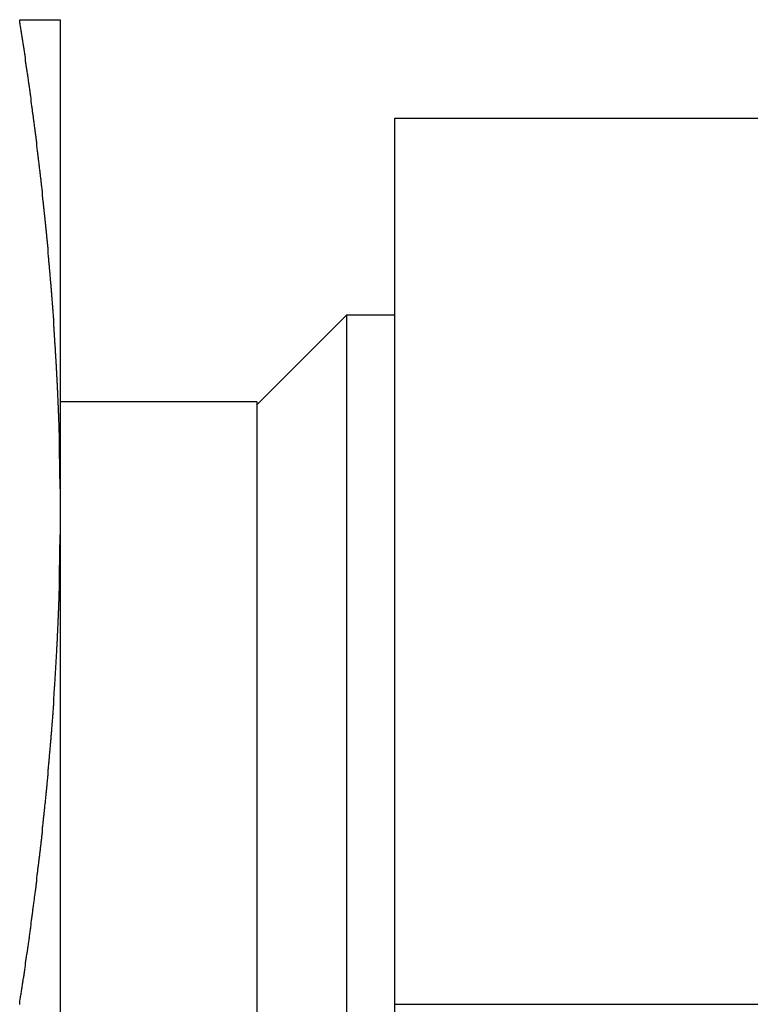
# Model space of a CAD drawing. Extents: x 9.3 to 31.1, y 5.1 to 19.6.
# Tile 37 of 132: x 18.864 to 19.096, y 10.125 to 10.438. Entities that reach past the tile are written whole.
import ezdxf

# ---------------------------------------------------------------- set-up
doc = ezdxf.new("R2010")
doc.units = 0
doc.layers.get('0').update_dxf_attribs({"linetype": 'CONTINUOUS'})

msp = doc.modelspace()

# ---------------------------------------------------------------- linework, layer by layer
at = {"color": 7, "linetype": 'CONTINUOUS'}
for p, q in [((18.87699, 10.43754), (18.87699, 10.28857)), ((18.98324, 10.12504), (18.98324, 10.40629)), ((18.98324, 10.40629), (19.25408, 10.40629)), ((18.96789, 10.34379), (18.93949, 10.31539)), ((18.98324, 10.34379), (18.96789, 10.34379)), ((18.96789, 10.34379), (18.96789, 9.90629)), ((18.93949, 10.31629), (18.87699, 10.31629)), ((18.93949, 10.29066), (18.93949, 10.31629)), ((18.87699, 10.28857), (18.87699, 10.274)), ((18.93949, 9.93379), (18.93949, 10.29066)), ((18.87699, 10.274), (18.87699, 9.97607)), ((18.98324, 9.84379), (18.98324, 10.12504)), ((18.98324, 10.12504), (19.25408, 10.12504))]:
    msp.add_line(p, q, dxfattribs=at)
at = {"color": 7}
for points in [[(18.877, 10.2886, 0), (18.877, 10.2889, 0), (18.877, 10.2892, 0), (18.877, 10.2896, 0), (18.877, 10.2899, 0), (18.877, 10.2902, 0), (18.877, 10.2906, 0), (18.877, 10.2909, 0), (18.877, 10.2912, 0), (18.877, 10.2916, 0), (18.8769, 10.2919, 0), (18.8769, 10.2922, 0), (18.8769, 10.2926, 0), (18.8769, 10.2929, 0), (18.8769, 10.2933, 0), (18.8769, 10.2936, 0), (18.8769, 10.2939, 0), (18.8769, 10.2943, 0), (18.8769, 10.2946, 0), (18.8769, 10.2949, 0), (18.8769, 10.2953, 0), (18.8769, 10.2956, 0), (18.8769, 10.2959, 0), (18.8769, 10.2963, 0), (18.8769, 10.2966, 0), (18.8769, 10.2969, 0), (18.8769, 10.2973, 0), (18.8769, 10.2976, 0), (18.8769, 10.2979, 0), (18.8768, 10.2983, 0), (18.8768, 10.2986, 0), (18.8768, 10.2989, 0), (18.8768, 10.2993, 0), (18.8768, 10.2996, 0), (18.8768, 10.2999, 0), (18.8768, 10.3003, 0), (18.8768, 10.3006, 0), (18.8768, 10.3009, 0), (18.8768, 10.3013, 0), (18.8768, 10.3016, 0), (18.8768, 10.3019, 0), (18.8768, 10.3023, 0), (18.8768, 10.3026, 0), (18.8767, 10.3029, 0), (18.8767, 10.3033, 0), (18.8767, 10.3036, 0), (18.8767, 10.304, 0), (18.8767, 10.3043, 0), (18.8767, 10.3046, 0), (18.8767, 10.305, 0), (18.8767, 10.3053, 0), (18.8767, 10.3056, 0), (18.8767, 10.306, 0), (18.8767, 10.3063, 0), (18.8766, 10.3066, 0), (18.8766, 10.307, 0), (18.8766, 10.3073, 0), (18.8766, 10.3076, 0), (18.8766, 10.308, 0), (18.8766, 10.3083, 0), (18.8766, 10.3086, 0), (18.8766, 10.309, 0), (18.8766, 10.3093, 0), (18.8766, 10.3096, 0), (18.8765, 10.31, 0), (18.8765, 10.3103, 0), (18.8765, 10.3106, 0), (18.8765, 10.311, 0), (18.8765, 10.3113, 0), (18.8765, 10.3116, 0), (18.8765, 10.312, 0), (18.8765, 10.3123, 0), (18.8764, 10.3126, 0), (18.8764, 10.313, 0), (18.8764, 10.3133, 0), (18.8764, 10.3136, 0), (18.8764, 10.314, 0), (18.8764, 10.3143, 0), (18.8764, 10.3146, 0), (18.8764, 10.315, 0), (18.8763, 10.3153, 0), (18.8763, 10.3157, 0), (18.8763, 10.316, 0), (18.8763, 10.3163, 0), (18.8763, 10.3167, 0), (18.8763, 10.317, 0), (18.8763, 10.3173, 0), (18.8762, 10.3177, 0), (18.8762, 10.318, 0), (18.8762, 10.3183, 0), (18.8762, 10.3187, 0), (18.8762, 10.319, 0), (18.8762, 10.3193, 0), (18.8762, 10.3197, 0), (18.8761, 10.32, 0), (18.8761, 10.3203, 0), (18.8761, 10.3207, 0), (18.8761, 10.321, 0), (18.8761, 10.3213, 0), (18.8761, 10.3217, 0), (18.8761, 10.322, 0), (18.876, 10.3223, 0), (18.876, 10.3227, 0), (18.876, 10.323, 0), (18.876, 10.3233, 0), (18.876, 10.3237, 0), (18.876, 10.324, 0), (18.8759, 10.3243, 0), (18.8759, 10.3247, 0), (18.8759, 10.325, 0), (18.8759, 10.3253, 0), (18.8759, 10.3257, 0), (18.8759, 10.326, 0), (18.8758, 10.3263, 0), (18.8758, 10.3267, 0), (18.8758, 10.327, 0), (18.8758, 10.3273, 0), (18.8758, 10.3277, 0), (18.8758, 10.328, 0), (18.8757, 10.3283, 0), (18.8757, 10.3287, 0), (18.8757, 10.329, 0), (18.8757, 10.3294, 0), (18.8757, 10.3297, 0), (18.8756, 10.33, 0), (18.8756, 10.3304, 0), (18.8756, 10.3307, 0), (18.8756, 10.331, 0), (18.8756, 10.3314, 0), (18.8755, 10.3317, 0), (18.8755, 10.332, 0), (18.8755, 10.3324, 0), (18.8755, 10.3327, 0), (18.8755, 10.333, 0), (18.8755, 10.3334, 0), (18.8754, 10.3337, 0), (18.8754, 10.334, 0), (18.8754, 10.3344, 0), (18.8754, 10.3347, 0), (18.8753, 10.335, 0), (18.8753, 10.3354, 0), (18.8753, 10.3357, 0), (18.8753, 10.336, 0), (18.8753, 10.3364, 0), (18.8752, 10.3367, 0), (18.8752, 10.337, 0), (18.8752, 10.3374, 0), (18.8752, 10.3377, 0), (18.8752, 10.338, 0), (18.8751, 10.3384, 0), (18.8751, 10.3387, 0), (18.8751, 10.339, 0), (18.8751, 10.3394, 0), (18.8751, 10.3397, 0), (18.875, 10.34, 0), (18.875, 10.3404, 0), (18.875, 10.3407, 0), (18.875, 10.341, 0), (18.8749, 10.3414, 0), (18.8749, 10.3417, 0), (18.8749, 10.342, 0), (18.8749, 10.3424, 0), (18.8749, 10.3427, 0), (18.8748, 10.343, 0), (18.8748, 10.3434, 0), (18.8748, 10.3437, 0), (18.8748, 10.344, 0), (18.8747, 10.3444, 0), (18.8747, 10.3447, 0), (18.8747, 10.345, 0), (18.8747, 10.3454, 0), (18.8746, 10.3457, 0), (18.8746, 10.346, 0), (18.8746, 10.3464, 0), (18.8746, 10.3467, 0), (18.8745, 10.347, 0), (18.8745, 10.3474, 0), (18.8745, 10.3477, 0), (18.8745, 10.348, 0), (18.8744, 10.3484, 0), (18.8744, 10.3487, 0), (18.8744, 10.349, 0), (18.8744, 10.3494, 0), (18.8743, 10.3497, 0), (18.8743, 10.3501, 0), (18.8743, 10.3504, 0), (18.8743, 10.3507, 0), (18.8742, 10.3511, 0), (18.8742, 10.3514, 0), (18.8742, 10.3517, 0), (18.8742, 10.3521, 0), (18.8741, 10.3524, 0), (18.8741, 10.3527, 0), (18.8741, 10.3531, 0), (18.8741, 10.3534, 0), (18.874, 10.3537, 0), (18.874, 10.3541, 0), (18.874, 10.3544, 0), (18.8739, 10.3547, 0), (18.8739, 10.3551, 0), (18.8739, 10.3554, 0), (18.8739, 10.3557, 0), (18.8738, 10.3561, 0), (18.8738, 10.3564, 0), (18.8738, 10.3567, 0), (18.8738, 10.3571, 0), (18.8737, 10.3574, 0), (18.8737, 10.3577, 0), (18.8737, 10.3581, 0), (18.8736, 10.3584, 0), (18.8736, 10.3587, 0), (18.8736, 10.3591, 0), (18.8736, 10.3594, 0), (18.8735, 10.3597, 0), (18.8735, 10.3601, 0), (18.8735, 10.3604, 0), (18.8734, 10.3607, 0), (18.8734, 10.3611, 0), (18.8734, 10.3614, 0), (18.8734, 10.3617, 0), (18.8733, 10.3621, 0), (18.8733, 10.3624, 0), (18.8733, 10.3627, 0), (18.8732, 10.3631, 0), (18.8732, 10.3634, 0), (18.8732, 10.3637, 0), (18.8731, 10.3641, 0), (18.8731, 10.3644, 0), (18.8731, 10.3647, 0), (18.8731, 10.3651, 0), (18.873, 10.3654, 0), (18.873, 10.3657, 0), (18.873, 10.3661, 0), (18.8729, 10.3664, 0), (18.8729, 10.3667, 0), (18.8729, 10.3671, 0), (18.8728, 10.3674, 0), (18.8728, 10.3677, 0), (18.8728, 10.3681, 0), (18.8727, 10.3684, 0), (18.8727, 10.3687, 0), (18.8727, 10.3691, 0), (18.8727, 10.3694, 0), (18.8726, 10.3697, 0), (18.8726, 10.3701, 0), (18.8726, 10.3704, 0), (18.8725, 10.3707, 0), (18.8725, 10.3711, 0), (18.8725, 10.3714, 0), (18.8724, 10.3717, 0), (18.8724, 10.3721, 0), (18.8724, 10.3724, 0), (18.8723, 10.3727, 0), (18.8723, 10.3731, 0), (18.8723, 10.3734, 0), (18.8722, 10.3737, 0), (18.8722, 10.3741, 0), (18.8722, 10.3744, 0), (18.8721, 10.3747, 0), (18.8721, 10.3751, 0), (18.8721, 10.3754, 0), (18.872, 10.3757, 0), (18.872, 10.3761, 0), (18.872, 10.3764, 0), (18.8719, 10.3767, 0), (18.8719, 10.3771, 0), (18.8719, 10.3774, 0), (18.8718, 10.3777, 0), (18.8718, 10.3781, 0), (18.8718, 10.3784, 0), (18.8717, 10.3787, 0), (18.8717, 10.3791, 0), (18.8717, 10.3794, 0), (18.8716, 10.3797, 0), (18.8716, 10.3801, 0), (18.8715, 10.3804, 0), (18.8715, 10.3807, 0), (18.8715, 10.3811, 0), (18.8714, 10.3814, 0), (18.8714, 10.3817, 0), (18.8714, 10.3821, 0), (18.8713, 10.3824, 0), (18.8713, 10.3827, 0), (18.8713, 10.3831, 0), (18.8712, 10.3834, 0), (18.8712, 10.3837, 0), (18.8712, 10.384, 0), (18.8711, 10.3844, 0), (18.8711, 10.3847, 0), (18.871, 10.385, 0), (18.871, 10.3854, 0), (18.871, 10.3857, 0), (18.8709, 10.386, 0), (18.8709, 10.3864, 0), (18.8709, 10.3867, 0), (18.8708, 10.387, 0), (18.8708, 10.3874, 0), (18.8707, 10.3877, 0), (18.8707, 10.388, 0), (18.8707, 10.3884, 0), (18.8706, 10.3887, 0), (18.8706, 10.389, 0), (18.8706, 10.3894, 0), (18.8705, 10.3897, 0), (18.8705, 10.39, 0), (18.8704, 10.3904, 0), (18.8704, 10.3907, 0), (18.8704, 10.391, 0), (18.8703, 10.3914, 0), (18.8703, 10.3917, 0), (18.8703, 10.392, 0), (18.8702, 10.3924, 0), (18.8702, 10.3927, 0), (18.8701, 10.393, 0), (18.8701, 10.3934, 0), (18.8701, 10.3937, 0), (18.87, 10.394, 0), (18.87, 10.3944, 0), (18.8699, 10.3947, 0), (18.8699, 10.395, 0), (18.8699, 10.3954, 0), (18.8698, 10.3957, 0), (18.8698, 10.396, 0), (18.8697, 10.3964, 0), (18.8697, 10.3967, 0), (18.8697, 10.397, 0), (18.8696, 10.3974, 0), (18.8696, 10.3977, 0), (18.8695, 10.398, 0), (18.8695, 10.3984, 0), (18.8695, 10.3987, 0), (18.8694, 10.399, 0), (18.8694, 10.3994, 0), (18.8693, 10.3997, 0), (18.8693, 10.4, 0), (18.8693, 10.4004, 0), (18.8692, 10.4007, 0), (18.8692, 10.401, 0), (18.8691, 10.4013, 0), (18.8691, 10.4017, 0), (18.869, 10.402, 0), (18.869, 10.4023, 0), (18.869, 10.4027, 0), (18.8689, 10.403, 0), (18.8689, 10.4033, 0), (18.8688, 10.4037, 0), (18.8688, 10.404, 0), (18.8688, 10.4043, 0), (18.8687, 10.4047, 0), (18.8687, 10.405, 0), (18.8686, 10.4053, 0), (18.8686, 10.4057, 0), (18.8685, 10.406, 0), (18.8685, 10.4063, 0), (18.8685, 10.4067, 0), (18.8684, 10.407, 0), (18.8684, 10.4073, 0), (18.8683, 10.4077, 0), (18.8683, 10.408, 0), (18.8682, 10.4083, 0), (18.8682, 10.4087, 0), (18.8682, 10.409, 0), (18.8681, 10.4093, 0), (18.8681, 10.4097, 0), (18.868, 10.41, 0), (18.868, 10.4103, 0), (18.8679, 10.4107, 0), (18.8679, 10.411, 0), (18.8678, 10.4113, 0), (18.8678, 10.4117, 0), (18.8678, 10.412, 0), (18.8677, 10.4123, 0), (18.8677, 10.4126, 0), (18.8676, 10.413, 0), (18.8676, 10.4133, 0), (18.8675, 10.4136, 0), (18.8675, 10.414, 0), (18.8674, 10.4143, 0), (18.8674, 10.4146, 0), (18.8674, 10.415, 0), (18.8673, 10.4153, 0), (18.8673, 10.4156, 0), (18.8672, 10.416, 0), (18.8672, 10.4163, 0), (18.8671, 10.4166, 0), (18.8671, 10.417, 0), (18.867, 10.4173, 0), (18.867, 10.4176, 0), (18.8669, 10.418, 0), (18.8669, 10.4183, 0), (18.8669, 10.4186, 0), (18.8668, 10.419, 0), (18.8668, 10.4193, 0), (18.8667, 10.4196, 0), (18.8667, 10.42, 0), (18.8666, 10.4203, 0), (18.8666, 10.4206, 0), (18.8665, 10.421, 0), (18.8665, 10.4213, 0), (18.8664, 10.4216, 0), (18.8664, 10.4219, 0), (18.8663, 10.4223, 0), (18.8663, 10.4226, 0), (18.8662, 10.4229, 0), (18.8662, 10.4233, 0), (18.8661, 10.4236, 0), (18.8661, 10.4239, 0), (18.866, 10.4243, 0), (18.866, 10.4246, 0), (18.866, 10.4249, 0), (18.8659, 10.4253, 0), (18.8659, 10.4256, 0), (18.8658, 10.4259, 0), (18.8658, 10.4263, 0), (18.8657, 10.4266, 0), (18.8657, 10.4269, 0), (18.8656, 10.4273, 0), (18.8656, 10.4276, 0), (18.8655, 10.4279, 0), (18.8655, 10.4283, 0), (18.8654, 10.4286, 0), (18.8654, 10.4289, 0), (18.8653, 10.4292, 0), (18.8653, 10.4296, 0), (18.8652, 10.4299, 0), (18.8652, 10.4302, 0), (18.8651, 10.4306, 0), (18.8651, 10.4309, 0), (18.865, 10.4312, 0), (18.865, 10.4316, 0), (18.8649, 10.4319, 0), (18.8649, 10.4322, 0), (18.8648, 10.4326, 0), (18.8648, 10.4329, 0), (18.8647, 10.4332, 0), (18.8647, 10.4336, 0), (18.8646, 10.4339, 0), (18.8646, 10.4342, 0), (18.8645, 10.4346, 0), (18.8645, 10.4349, 0), (18.8644, 10.4352, 0), (18.8644, 10.4355, 0), (18.8643, 10.4359, 0), (18.8643, 10.4362, 0), (18.8642, 10.4365, 0), (18.8642, 10.4369, 0), (18.8641, 10.4372, 0), (18.8641, 10.4375, 0)], [(18.8641, 10.4375, 0), (18.8641, 10.4375, 0), (18.8642, 10.4375, 0), (18.8642, 10.4375, 0), (18.8643, 10.4375, 0), (18.8643, 10.4375, 0), (18.8644, 10.4375, 0), (18.8644, 10.4375, 0), (18.8645, 10.4375, 0), (18.8646, 10.4375, 0), (18.8646, 10.4375, 0), (18.8647, 10.4375, 0), (18.8647, 10.4375, 0), (18.8648, 10.4375, 0), (18.8648, 10.4375, 0), (18.8649, 10.4375, 0), (18.8649, 10.4375, 0), (18.865, 10.4375, 0), (18.865, 10.4375, 0), (18.8651, 10.4375, 0), (18.8651, 10.4375, 0), (18.8652, 10.4375, 0), (18.8652, 10.4375, 0), (18.8653, 10.4375, 0), (18.8654, 10.4375, 0), (18.8654, 10.4375, 0), (18.8655, 10.4375, 0), (18.8655, 10.4375, 0), (18.8656, 10.4375, 0), (18.8656, 10.4375, 0), (18.8657, 10.4375, 0), (18.8657, 10.4375, 0), (18.8658, 10.4375, 0), (18.8658, 10.4375, 0), (18.8659, 10.4375, 0), (18.8659, 10.4375, 0), (18.866, 10.4375, 0), (18.866, 10.4375, 0), (18.8661, 10.4375, 0), (18.8661, 10.4375, 0), (18.8662, 10.4375, 0), (18.8662, 10.4375, 0), (18.8663, 10.4375, 0), (18.8663, 10.4375, 0), (18.8664, 10.4375, 0), (18.8665, 10.4375, 0), (18.8665, 10.4375, 0), (18.8666, 10.4375, 0), (18.8666, 10.4375, 0), (18.8667, 10.4375, 0), (18.8667, 10.4375, 0), (18.8668, 10.4375, 0), (18.8668, 10.4375, 0), (18.8669, 10.4375, 0), (18.8669, 10.4375, 0), (18.867, 10.4375, 0), (18.867, 10.4375, 0), (18.8671, 10.4375, 0), (18.8671, 10.4375, 0), (18.8672, 10.4375, 0), (18.8672, 10.4375, 0), (18.8672, 10.4375, 0), (18.8673, 10.4375, 0), (18.8673, 10.4375, 0), (18.8674, 10.4375, 0), (18.8674, 10.4375, 0), (18.8675, 10.4375, 0), (18.8675, 10.4375, 0), (18.8676, 10.4375, 0), (18.8676, 10.4375, 0), (18.8677, 10.4375, 0), (18.8677, 10.4375, 0), (18.8678, 10.4375, 0), (18.8678, 10.4375, 0), (18.8679, 10.4375, 0), (18.8679, 10.4375, 0), (18.868, 10.4375, 0), (18.868, 10.4375, 0), (18.8681, 10.4375, 0), (18.8681, 10.4375, 0), (18.8682, 10.4375, 0), (18.8682, 10.4375, 0), (18.8683, 10.4375, 0), (18.8683, 10.4375, 0), (18.8683, 10.4375, 0), (18.8684, 10.4375, 0), (18.8684, 10.4375, 0), (18.8685, 10.4375, 0), (18.8685, 10.4375, 0), (18.8686, 10.4375, 0), (18.8686, 10.4375, 0), (18.8687, 10.4375, 0), (18.8687, 10.4375, 0), (18.8688, 10.4375, 0), (18.8688, 10.4375, 0), (18.8688, 10.4375, 0), (18.8689, 10.4375, 0), (18.8689, 10.4375, 0), (18.869, 10.4375, 0), (18.869, 10.4375, 0), (18.8691, 10.4375, 0), (18.8691, 10.4375, 0), (18.8692, 10.4375, 0), (18.8692, 10.4375, 0), (18.8693, 10.4375, 0), (18.8693, 10.4375, 0), (18.8693, 10.4375, 0), (18.8694, 10.4375, 0), (18.8694, 10.4375, 0), (18.8695, 10.4375, 0), (18.8695, 10.4375, 0), (18.8696, 10.4375, 0), (18.8696, 10.4375, 0), (18.8696, 10.4375, 0), (18.8697, 10.4375, 0), (18.8697, 10.4375, 0), (18.8698, 10.4375, 0), (18.8698, 10.4375, 0), (18.8699, 10.4375, 0), (18.8699, 10.4375, 0), (18.8699, 10.4375, 0), (18.87, 10.4375, 0), (18.87, 10.4375, 0), (18.8701, 10.4375, 0), (18.8701, 10.4375, 0), (18.8702, 10.4375, 0), (18.8702, 10.4375, 0), (18.8702, 10.4375, 0), (18.8703, 10.4375, 0), (18.8703, 10.4375, 0), (18.8704, 10.4375, 0), (18.8704, 10.4375, 0), (18.8705, 10.4375, 0), (18.8705, 10.4375, 0), (18.8705, 10.4375, 0), (18.8706, 10.4375, 0), (18.8706, 10.4375, 0), (18.8707, 10.4375, 0), (18.8707, 10.4375, 0), (18.8707, 10.4375, 0), (18.8708, 10.4375, 0), (18.8708, 10.4375, 0), (18.8709, 10.4375, 0), (18.8709, 10.4375, 0), (18.8709, 10.4375, 0), (18.871, 10.4375, 0), (18.871, 10.4375, 0), (18.8711, 10.4375, 0), (18.8711, 10.4375, 0), (18.8711, 10.4375, 0), (18.8712, 10.4375, 0), (18.8712, 10.4375, 0), (18.8713, 10.4375, 0), (18.8713, 10.4375, 0), (18.8713, 10.4375, 0), (18.8714, 10.4375, 0), (18.8714, 10.4375, 0), (18.8714, 10.4375, 0), (18.8715, 10.4375, 0), (18.8715, 10.4375, 0), (18.8716, 10.4375, 0), (18.8716, 10.4375, 0), (18.8716, 10.4375, 0), (18.8717, 10.4375, 0), (18.8717, 10.4375, 0), (18.8717, 10.4375, 0), (18.8718, 10.4375, 0), (18.8718, 10.4375, 0), (18.8719, 10.4375, 0), (18.8719, 10.4375, 0), (18.8719, 10.4375, 0), (18.872, 10.4375, 0), (18.872, 10.4375, 0), (18.872, 10.4375, 0), (18.8721, 10.4375, 0), (18.8721, 10.4375, 0), (18.8721, 10.4375, 0), (18.8722, 10.4375, 0), (18.8722, 10.4375, 0), (18.8723, 10.4375, 0), (18.8723, 10.4375, 0), (18.8723, 10.4375, 0), (18.8724, 10.4375, 0), (18.8724, 10.4375, 0), (18.8724, 10.4375, 0), (18.8725, 10.4375, 0), (18.8725, 10.4375, 0), (18.8725, 10.4375, 0), (18.8726, 10.4375, 0), (18.8726, 10.4375, 0), (18.8726, 10.4375, 0), (18.8727, 10.4375, 0), (18.8727, 10.4375, 0), (18.8727, 10.4375, 0), (18.8728, 10.4375, 0), (18.8728, 10.4375, 0), (18.8728, 10.4375, 0), (18.8729, 10.4375, 0), (18.8729, 10.4375, 0), (18.8729, 10.4375, 0), (18.873, 10.4375, 0), (18.873, 10.4375, 0), (18.873, 10.4375, 0), (18.8731, 10.4375, 0), (18.8731, 10.4375, 0), (18.8731, 10.4375, 0), (18.8732, 10.4375, 0), (18.8732, 10.4375, 0), (18.8732, 10.4375, 0), (18.8733, 10.4375, 0), (18.8733, 10.4375, 0), (18.8733, 10.4375, 0), (18.8734, 10.4375, 0), (18.8734, 10.4375, 0), (18.8734, 10.4375, 0), (18.8735, 10.4375, 0), (18.8735, 10.4375, 0), (18.8735, 10.4375, 0), (18.8736, 10.4375, 0), (18.8736, 10.4375, 0), (18.8736, 10.4375, 0), (18.8736, 10.4375, 0), (18.8737, 10.4375, 0), (18.8737, 10.4375, 0), (18.8737, 10.4375, 0), (18.8738, 10.4375, 0), (18.8738, 10.4375, 0), (18.8738, 10.4375, 0), (18.8739, 10.4375, 0), (18.8739, 10.4375, 0), (18.8739, 10.4375, 0), (18.8739, 10.4375, 0), (18.874, 10.4375, 0), (18.874, 10.4375, 0), (18.874, 10.4375, 0), (18.8741, 10.4375, 0), (18.8741, 10.4375, 0), (18.8741, 10.4375, 0), (18.8741, 10.4375, 0), (18.8742, 10.4375, 0), (18.8742, 10.4375, 0), (18.8742, 10.4375, 0), (18.8743, 10.4375, 0), (18.8743, 10.4375, 0), (18.8743, 10.4375, 0), (18.8743, 10.4375, 0), (18.8744, 10.4375, 0), (18.8744, 10.4375, 0), (18.8744, 10.4375, 0), (18.8744, 10.4375, 0), (18.8745, 10.4375, 0), (18.8745, 10.4375, 0), (18.8745, 10.4375, 0), (18.8746, 10.4375, 0), (18.8746, 10.4375, 0), (18.8746, 10.4375, 0), (18.8746, 10.4375, 0), (18.8747, 10.4375, 0), (18.8747, 10.4375, 0), (18.8747, 10.4375, 0), (18.8747, 10.4375, 0), (18.8748, 10.4375, 0), (18.8748, 10.4375, 0), (18.8748, 10.4375, 0), (18.8748, 10.4375, 0), (18.8749, 10.4375, 0), (18.8749, 10.4375, 0), (18.8749, 10.4375, 0), (18.8749, 10.4375, 0), (18.875, 10.4375, 0), (18.875, 10.4375, 0), (18.875, 10.4375, 0), (18.875, 10.4375, 0), (18.8751, 10.4375, 0), (18.8751, 10.4375, 0), (18.8751, 10.4375, 0), (18.8751, 10.4375, 0), (18.8751, 10.4375, 0), (18.8752, 10.4375, 0), (18.8752, 10.4375, 0), (18.8752, 10.4375, 0), (18.8752, 10.4375, 0), (18.8753, 10.4375, 0), (18.8753, 10.4375, 0), (18.8753, 10.4375, 0), (18.8753, 10.4375, 0), (18.8754, 10.4375, 0), (18.8754, 10.4375, 0), (18.8754, 10.4375, 0), (18.8754, 10.4375, 0), (18.8754, 10.4375, 0), (18.8755, 10.4375, 0), (18.8755, 10.4375, 0), (18.8755, 10.4375, 0), (18.8755, 10.4375, 0), (18.8755, 10.4375, 0), (18.8756, 10.4375, 0), (18.8756, 10.4375, 0), (18.8756, 10.4375, 0), (18.8756, 10.4375, 0), (18.8756, 10.4375, 0), (18.8757, 10.4375, 0), (18.8757, 10.4375, 0), (18.8757, 10.4375, 0), (18.8757, 10.4375, 0), (18.8757, 10.4375, 0), (18.8758, 10.4375, 0), (18.8758, 10.4375, 0), (18.8758, 10.4375, 0), (18.8758, 10.4375, 0), (18.8758, 10.4375, 0), (18.8759, 10.4375, 0), (18.8759, 10.4375, 0), (18.8759, 10.4375, 0), (18.8759, 10.4375, 0), (18.8759, 10.4375, 0), (18.8759, 10.4375, 0), (18.876, 10.4375, 0), (18.876, 10.4375, 0), (18.876, 10.4375, 0), (18.876, 10.4375, 0), (18.876, 10.4375, 0), (18.8761, 10.4375, 0), (18.8761, 10.4375, 0), (18.8761, 10.4375, 0), (18.8761, 10.4375, 0), (18.8761, 10.4375, 0), (18.8761, 10.4375, 0), (18.8761, 10.4375, 0), (18.8762, 10.4375, 0), (18.8762, 10.4375, 0), (18.8762, 10.4375, 0), (18.8762, 10.4375, 0), (18.8762, 10.4375, 0), (18.8762, 10.4375, 0), (18.8763, 10.4375, 0), (18.8763, 10.4375, 0), (18.8763, 10.4375, 0), (18.8763, 10.4375, 0), (18.8763, 10.4375, 0), (18.8763, 10.4375, 0), (18.8763, 10.4375, 0), (18.8764, 10.4375, 0), (18.8764, 10.4375, 0), (18.8764, 10.4375, 0), (18.8764, 10.4375, 0), (18.8764, 10.4375, 0), (18.8764, 10.4375, 0), (18.8764, 10.4375, 0), (18.8765, 10.4375, 0), (18.8765, 10.4375, 0), (18.8765, 10.4375, 0), (18.8765, 10.4375, 0), (18.8765, 10.4375, 0), (18.8765, 10.4375, 0), (18.8765, 10.4375, 0), (18.8765, 10.4375, 0), (18.8766, 10.4375, 0), (18.8766, 10.4375, 0), (18.8766, 10.4375, 0), (18.8766, 10.4375, 0), (18.8766, 10.4375, 0), (18.8766, 10.4375, 0), (18.8766, 10.4375, 0), (18.8766, 10.4375, 0), (18.8766, 10.4375, 0), (18.8767, 10.4375, 0), (18.8767, 10.4375, 0), (18.8767, 10.4375, 0), (18.8767, 10.4375, 0), (18.8767, 10.4375, 0), (18.8767, 10.4375, 0), (18.8767, 10.4375, 0), (18.8767, 10.4375, 0), (18.8767, 10.4375, 0), (18.8767, 10.4375, 0), (18.8768, 10.4375, 0), (18.8768, 10.4375, 0), (18.8768, 10.4375, 0), (18.8768, 10.4375, 0), (18.8768, 10.4375, 0), (18.8768, 10.4375, 0), (18.8768, 10.4375, 0), (18.8768, 10.4375, 0), (18.8768, 10.4375, 0), (18.8768, 10.4375, 0), (18.8768, 10.4375, 0), (18.8768, 10.4375, 0), (18.8768, 10.4375, 0), (18.8769, 10.4375, 0), (18.8769, 10.4375, 0), (18.8769, 10.4375, 0), (18.8769, 10.4375, 0), (18.8769, 10.4375, 0), (18.8769, 10.4375, 0), (18.8769, 10.4375, 0), (18.8769, 10.4375, 0), (18.8769, 10.4375, 0), (18.8769, 10.4375, 0), (18.8769, 10.4375, 0), (18.8769, 10.4375, 0), (18.8769, 10.4375, 0), (18.8769, 10.4375, 0), (18.8769, 10.4375, 0), (18.8769, 10.4375, 0), (18.8769, 10.4375, 0), (18.8769, 10.4375, 0), (18.877, 10.4375, 0), (18.877, 10.4375, 0), (18.877, 10.4375, 0), (18.877, 10.4375, 0), (18.877, 10.4375, 0), (18.877, 10.4375, 0), (18.877, 10.4375, 0), (18.877, 10.4375, 0), (18.877, 10.4375, 0)], [(18.8641, 10.125, 0), (18.8641, 10.1254, 0), (18.8642, 10.1257, 0), (18.8642, 10.1261, 0), (18.8643, 10.1265, 0), (18.8643, 10.1268, 0), (18.8644, 10.1272, 0), (18.8644, 10.1275, 0), (18.8645, 10.1279, 0), (18.8646, 10.1282, 0), (18.8646, 10.1286, 0), (18.8647, 10.129, 0), (18.8647, 10.1293, 0), (18.8648, 10.1297, 0), (18.8648, 10.13, 0), (18.8649, 10.1304, 0), (18.8649, 10.1307, 0), (18.865, 10.1311, 0), (18.865, 10.1315, 0), (18.8651, 10.1318, 0), (18.8651, 10.1322, 0), (18.8652, 10.1325, 0), (18.8652, 10.1329, 0), (18.8653, 10.1333, 0), (18.8654, 10.1336, 0), (18.8654, 10.134, 0), (18.8655, 10.1343, 0), (18.8655, 10.1347, 0), (18.8656, 10.135, 0), (18.8656, 10.1354, 0), (18.8657, 10.1358, 0), (18.8657, 10.1361, 0), (18.8658, 10.1365, 0), (18.8658, 10.1368, 0), (18.8659, 10.1372, 0), (18.8659, 10.1375, 0), (18.866, 10.1379, 0), (18.866, 10.1383, 0), (18.8661, 10.1386, 0), (18.8661, 10.139, 0), (18.8662, 10.1393, 0), (18.8662, 10.1397, 0), (18.8663, 10.14, 0), (18.8663, 10.1404, 0), (18.8664, 10.1408, 0), (18.8665, 10.1411, 0), (18.8665, 10.1415, 0), (18.8666, 10.1418, 0), (18.8666, 10.1422, 0), (18.8667, 10.1425, 0), (18.8667, 10.1429, 0), (18.8668, 10.1433, 0), (18.8668, 10.1436, 0), (18.8669, 10.144, 0), (18.8669, 10.1443, 0), (18.867, 10.1447, 0), (18.867, 10.145, 0), (18.8671, 10.1454, 0), (18.8671, 10.1458, 0), (18.8672, 10.1461, 0), (18.8672, 10.1465, 0), (18.8672, 10.1468, 0), (18.8673, 10.1472, 0), (18.8673, 10.1475, 0), (18.8674, 10.1479, 0), (18.8674, 10.1483, 0), (18.8675, 10.1486, 0), (18.8675, 10.149, 0), (18.8676, 10.1493, 0), (18.8676, 10.1497, 0), (18.8677, 10.1501, 0), (18.8677, 10.1504, 0), (18.8678, 10.1508, 0), (18.8678, 10.1511, 0), (18.8679, 10.1515, 0), (18.8679, 10.1518, 0), (18.868, 10.1522, 0), (18.868, 10.1526, 0), (18.8681, 10.1529, 0), (18.8681, 10.1533, 0), (18.8682, 10.1536, 0), (18.8682, 10.154, 0), (18.8683, 10.1543, 0), (18.8683, 10.1547, 0), (18.8683, 10.1551, 0), (18.8684, 10.1554, 0), (18.8684, 10.1558, 0), (18.8685, 10.1561, 0), (18.8685, 10.1565, 0), (18.8686, 10.1569, 0), (18.8686, 10.1572, 0), (18.8687, 10.1576, 0), (18.8687, 10.1579, 0), (18.8688, 10.1583, 0), (18.8688, 10.1586, 0), (18.8688, 10.159, 0), (18.8689, 10.1594, 0), (18.8689, 10.1597, 0), (18.869, 10.1601, 0), (18.869, 10.1604, 0), (18.8691, 10.1608, 0), (18.8691, 10.1611, 0), (18.8692, 10.1615, 0), (18.8692, 10.1619, 0), (18.8693, 10.1622, 0), (18.8693, 10.1626, 0), (18.8693, 10.1629, 0), (18.8694, 10.1633, 0), (18.8694, 10.1637, 0), (18.8695, 10.164, 0), (18.8695, 10.1644, 0), (18.8696, 10.1647, 0), (18.8696, 10.1651, 0), (18.8696, 10.1654, 0), (18.8697, 10.1658, 0), (18.8697, 10.1662, 0), (18.8698, 10.1665, 0), (18.8698, 10.1669, 0), (18.8699, 10.1672, 0), (18.8699, 10.1676, 0), (18.8699, 10.168, 0), (18.87, 10.1683, 0), (18.87, 10.1687, 0), (18.8701, 10.169, 0), (18.8701, 10.1694, 0), (18.8702, 10.1697, 0), (18.8702, 10.1701, 0), (18.8702, 10.1705, 0), (18.8703, 10.1708, 0), (18.8703, 10.1712, 0), (18.8704, 10.1715, 0), (18.8704, 10.1719, 0), (18.8705, 10.1723, 0), (18.8705, 10.1726, 0), (18.8705, 10.173, 0), (18.8706, 10.1733, 0), (18.8706, 10.1737, 0), (18.8707, 10.174, 0), (18.8707, 10.1744, 0), (18.8707, 10.1748, 0), (18.8708, 10.1751, 0), (18.8708, 10.1755, 0), (18.8709, 10.1758, 0), (18.8709, 10.1762, 0), (18.8709, 10.1766, 0), (18.871, 10.1769, 0), (18.871, 10.1773, 0), (18.8711, 10.1776, 0), (18.8711, 10.178, 0), (18.8711, 10.1784, 0), (18.8712, 10.1787, 0), (18.8712, 10.1791, 0), (18.8713, 10.1794, 0), (18.8713, 10.1798, 0), (18.8713, 10.1801, 0), (18.8714, 10.1805, 0), (18.8714, 10.1809, 0), (18.8714, 10.1812, 0), (18.8715, 10.1816, 0), (18.8715, 10.1819, 0), (18.8716, 10.1823, 0), (18.8716, 10.1827, 0), (18.8716, 10.183, 0), (18.8717, 10.1834, 0), (18.8717, 10.1837, 0), (18.8717, 10.1841, 0), (18.8718, 10.1844, 0), (18.8718, 10.1848, 0), (18.8719, 10.1852, 0), (18.8719, 10.1855, 0), (18.8719, 10.1859, 0), (18.872, 10.1862, 0), (18.872, 10.1866, 0), (18.872, 10.187, 0), (18.8721, 10.1873, 0), (18.8721, 10.1877, 0), (18.8721, 10.188, 0), (18.8722, 10.1884, 0), (18.8722, 10.1888, 0), (18.8723, 10.1891, 0), (18.8723, 10.1895, 0), (18.8723, 10.1898, 0), (18.8724, 10.1902, 0), (18.8724, 10.1905, 0), (18.8724, 10.1909, 0), (18.8725, 10.1913, 0), (18.8725, 10.1916, 0), (18.8725, 10.192, 0), (18.8726, 10.1923, 0), (18.8726, 10.1927, 0), (18.8726, 10.1931, 0), (18.8727, 10.1934, 0), (18.8727, 10.1938, 0), (18.8727, 10.1941, 0), (18.8728, 10.1945, 0), (18.8728, 10.1949, 0), (18.8728, 10.1952, 0), (18.8729, 10.1956, 0), (18.8729, 10.1959, 0), (18.8729, 10.1963, 0), (18.873, 10.1967, 0), (18.873, 10.197, 0), (18.873, 10.1974, 0), (18.8731, 10.1977, 0), (18.8731, 10.1981, 0), (18.8731, 10.1984, 0), (18.8732, 10.1988, 0), (18.8732, 10.1992, 0), (18.8732, 10.1995, 0), (18.8733, 10.1999, 0), (18.8733, 10.2002, 0), (18.8733, 10.2006, 0), (18.8734, 10.201, 0), (18.8734, 10.2013, 0), (18.8734, 10.2017, 0), (18.8735, 10.202, 0), (18.8735, 10.2024, 0), (18.8735, 10.2028, 0), (18.8736, 10.2031, 0), (18.8736, 10.2035, 0), (18.8736, 10.2038, 0), (18.8736, 10.2042, 0), (18.8737, 10.2046, 0), (18.8737, 10.2049, 0), (18.8737, 10.2053, 0), (18.8738, 10.2056, 0), (18.8738, 10.206, 0), (18.8738, 10.2063, 0), (18.8739, 10.2067, 0), (18.8739, 10.2071, 0), (18.8739, 10.2074, 0), (18.8739, 10.2078, 0), (18.874, 10.2081, 0), (18.874, 10.2085, 0), (18.874, 10.2089, 0), (18.8741, 10.2092, 0), (18.8741, 10.2096, 0), (18.8741, 10.2099, 0), (18.8741, 10.2103, 0), (18.8742, 10.2107, 0), (18.8742, 10.211, 0), (18.8742, 10.2114, 0), (18.8743, 10.2117, 0), (18.8743, 10.2121, 0), (18.8743, 10.2125, 0), (18.8743, 10.2128, 0), (18.8744, 10.2132, 0), (18.8744, 10.2135, 0), (18.8744, 10.2139, 0), (18.8744, 10.2143, 0), (18.8745, 10.2146, 0), (18.8745, 10.215, 0), (18.8745, 10.2153, 0), (18.8746, 10.2157, 0), (18.8746, 10.2161, 0), (18.8746, 10.2164, 0), (18.8746, 10.2168, 0), (18.8747, 10.2171, 0), (18.8747, 10.2175, 0), (18.8747, 10.2178, 0), (18.8747, 10.2182, 0), (18.8748, 10.2186, 0), (18.8748, 10.2189, 0), (18.8748, 10.2193, 0), (18.8748, 10.2196, 0), (18.8749, 10.22, 0), (18.8749, 10.2204, 0), (18.8749, 10.2207, 0), (18.8749, 10.2211, 0), (18.875, 10.2214, 0), (18.875, 10.2218, 0), (18.875, 10.2222, 0), (18.875, 10.2225, 0), (18.8751, 10.2229, 0), (18.8751, 10.2232, 0), (18.8751, 10.2236, 0), (18.8751, 10.224, 0), (18.8751, 10.2243, 0), (18.8752, 10.2247, 0), (18.8752, 10.225, 0), (18.8752, 10.2254, 0), (18.8752, 10.2258, 0), (18.8753, 10.2261, 0), (18.8753, 10.2265, 0), (18.8753, 10.2268, 0), (18.8753, 10.2272, 0), (18.8754, 10.2276, 0), (18.8754, 10.2279, 0), (18.8754, 10.2283, 0), (18.8754, 10.2286, 0), (18.8754, 10.229, 0), (18.8755, 10.2294, 0), (18.8755, 10.2297, 0), (18.8755, 10.2301, 0), (18.8755, 10.2304, 0), (18.8755, 10.2308, 0), (18.8756, 10.2312, 0), (18.8756, 10.2315, 0), (18.8756, 10.2319, 0), (18.8756, 10.2322, 0), (18.8756, 10.2326, 0), (18.8757, 10.233, 0), (18.8757, 10.2333, 0), (18.8757, 10.2337, 0), (18.8757, 10.234, 0), (18.8757, 10.2344, 0), (18.8758, 10.2348, 0), (18.8758, 10.2351, 0), (18.8758, 10.2355, 0), (18.8758, 10.2358, 0), (18.8758, 10.2362, 0), (18.8759, 10.2366, 0), (18.8759, 10.2369, 0), (18.8759, 10.2373, 0), (18.8759, 10.2376, 0), (18.8759, 10.238, 0), (18.8759, 10.2384, 0), (18.876, 10.2387, 0), (18.876, 10.2391, 0), (18.876, 10.2394, 0), (18.876, 10.2398, 0), (18.876, 10.2402, 0), (18.8761, 10.2405, 0), (18.8761, 10.2409, 0), (18.8761, 10.2412, 0), (18.8761, 10.2416, 0), (18.8761, 10.242, 0), (18.8761, 10.2423, 0), (18.8761, 10.2427, 0), (18.8762, 10.243, 0), (18.8762, 10.2434, 0), (18.8762, 10.2438, 0), (18.8762, 10.2441, 0), (18.8762, 10.2445, 0), (18.8762, 10.2448, 0), (18.8763, 10.2452, 0), (18.8763, 10.2456, 0), (18.8763, 10.2459, 0), (18.8763, 10.2463, 0), (18.8763, 10.2466, 0), (18.8763, 10.247, 0), (18.8763, 10.2474, 0), (18.8764, 10.2477, 0), (18.8764, 10.2481, 0), (18.8764, 10.2484, 0), (18.8764, 10.2488, 0), (18.8764, 10.2492, 0), (18.8764, 10.2495, 0), (18.8764, 10.2499, 0), (18.8765, 10.2502, 0), (18.8765, 10.2506, 0), (18.8765, 10.251, 0), (18.8765, 10.2513, 0), (18.8765, 10.2517, 0), (18.8765, 10.252, 0), (18.8765, 10.2524, 0), (18.8765, 10.2528, 0), (18.8766, 10.2531, 0), (18.8766, 10.2535, 0), (18.8766, 10.2538, 0), (18.8766, 10.2542, 0), (18.8766, 10.2546, 0), (18.8766, 10.2549, 0), (18.8766, 10.2553, 0), (18.8766, 10.2556, 0), (18.8766, 10.256, 0), (18.8767, 10.2564, 0), (18.8767, 10.2567, 0), (18.8767, 10.2571, 0), (18.8767, 10.2574, 0), (18.8767, 10.2578, 0), (18.8767, 10.2582, 0), (18.8767, 10.2585, 0), (18.8767, 10.2589, 0), (18.8767, 10.2592, 0), (18.8767, 10.2596, 0), (18.8768, 10.26, 0), (18.8768, 10.2603, 0), (18.8768, 10.2607, 0), (18.8768, 10.261, 0), (18.8768, 10.2614, 0), (18.8768, 10.2618, 0), (18.8768, 10.2621, 0), (18.8768, 10.2625, 0), (18.8768, 10.2628, 0), (18.8768, 10.2632, 0), (18.8768, 10.2636, 0), (18.8768, 10.2639, 0), (18.8768, 10.2643, 0), (18.8769, 10.2646, 0), (18.8769, 10.265, 0), (18.8769, 10.2654, 0), (18.8769, 10.2657, 0), (18.8769, 10.2661, 0), (18.8769, 10.2664, 0), (18.8769, 10.2668, 0), (18.8769, 10.2672, 0), (18.8769, 10.2675, 0), (18.8769, 10.2679, 0), (18.8769, 10.2682, 0), (18.8769, 10.2686, 0), (18.8769, 10.269, 0), (18.8769, 10.2693, 0), (18.8769, 10.2697, 0), (18.8769, 10.27, 0), (18.8769, 10.2704, 0), (18.8769, 10.2708, 0), (18.877, 10.2711, 0), (18.877, 10.2715, 0), (18.877, 10.2718, 0), (18.877, 10.2722, 0), (18.877, 10.2726, 0), (18.877, 10.2729, 0), (18.877, 10.2733, 0), (18.877, 10.2736, 0), (18.877, 10.274, 0)]]:
    msp.add_polyline3d(points, dxfattribs=at)

doc.saveas('drawing.dxf')
